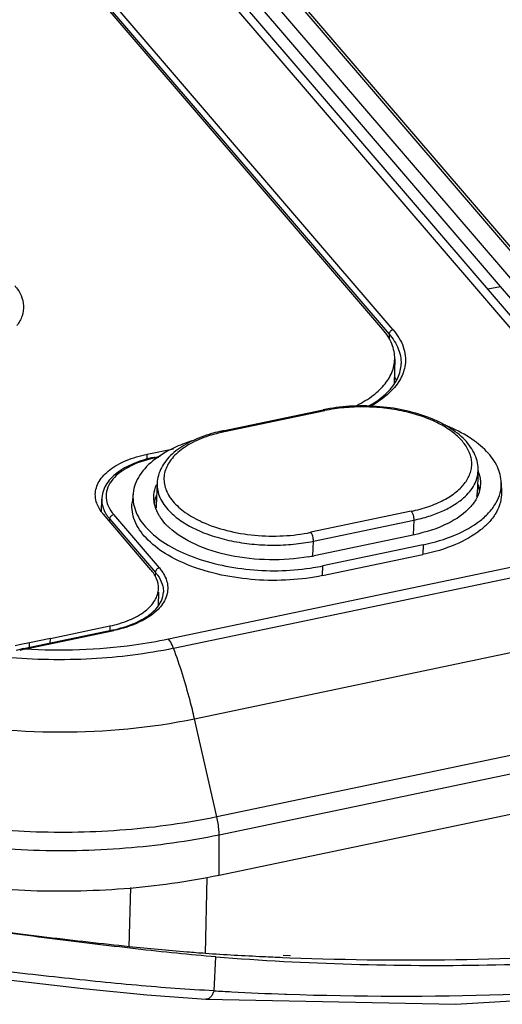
# Model space of a CAD drawing. Header units: inches. Extents: x 0 to 17, y 0 to 11.
# Tile 15 of 24: x 13.36 to 13.79, y 3.321 to 4.2. Entities that reach past the tile are written whole.
import ezdxf

# ---------------------------------------------------------------- set-up
doc = ezdxf.new("R2010")
doc.units = ezdxf.units.IN
doc.header["$LTSCALE"] = 0.935
doc.header["$MEASUREMENT"] = 0
doc.layers.get('0').update_dxf_attribs({"linetype": 'CONTINUOUS'})
doc.layers.add('1', color=7, linetype='CONTINUOUS')

msp = doc.modelspace()

# ---------------------------------------------------------------- linework, layer by layer
at = {"color": 7, "linetype": 'Continuous'}
for p, q in [((13.39332, 4.44058), (13.94176, 3.8005)), ((13.9414, 3.78347), (13.39297, 4.42355)), ((13.48092, 4.36648), (13.8902, 3.88882)), ((13.48079, 4.36313), (13.89007, 3.88546)), ((13.5258, 3.3666), (13.52726, 3.43455)), ((13.45792, 3.37266), (13.45944, 3.4254)), ((13.60168, 3.36468), (13.59515, 3.36485)), ((13.53348, 3.33337), (13.5352, 3.36362)), ((13.60106, 3.36259), (13.59455, 3.36285)), ((13.59661, 3.3304), (13.59792, 3.33035)), ((13.59662, 3.33042), (13.59794, 3.33038))]:
    msp.add_line(p, q, dxfattribs=at)
for points in [[(13.52613, 3.32581), (13.7486, 3.32155), (13.97944, 3.33509), (14.21286, 3.36659), (14.4477, 3.41575), (14.68279, 3.48236), (14.91651, 3.56603), (15.14347, 3.66452)], [(13.01912, 3.39946), (13.05302, 3.38663), (13.09576, 3.3764), (13.14351, 3.36842), (13.19502, 3.36156), (13.24917, 3.35503), (13.3042, 3.34855), (13.36049, 3.34193), (13.41689, 3.33553), (13.47353, 3.32982), (13.52617, 3.3258)]]:
    msp.add_lwpolyline(points, dxfattribs=at)
for points, knots in [([(13.59792, 3.33035), (13.85543, 3.3213), (14.18327, 3.35514), (14.5641, 3.45094), (14.82496, 3.53258), (15.0162, 3.61067), (15.14111, 3.66957)], [0, 0, 0, 0, 0.485381, 0.611879, 0.739852, 1, 1, 1, 1]), ([(13.53519, 3.36363), (13.52351, 3.36455), (13.49961, 3.36681), (13.45014, 3.37215), (13.38616, 3.38019), (13.30889, 3.38988), (13.23376, 3.39844), (13.16451, 3.40578), (13.10389, 3.41308), (13.05364, 3.4219), (13.02417, 3.43071), (13.01188, 3.43627)], [0, 0, 0, 0, 0.066456, 0.136048, 0.282088, 0.432, 0.577532, 0.710775, 0.826842, 0.923524, 1, 1, 1, 1]), ([(13.53347, 3.33338), (13.51043, 3.33448), (13.46285, 3.33806), (13.39027, 3.34563), (13.31609, 3.35408), (13.24358, 3.36279), (13.17593, 3.37127), (13.11571, 3.38014), (13.06474, 3.39049), (13.03445, 3.39987), (13.02146, 3.40549)], [0, 0, 0, 0, 0.13353, 0.276147, 0.422516, 0.565758, 0.698957, 0.817267, 0.918036, 1, 1, 1, 1]), ([(13.45792, 3.37266), (13.43343, 3.37522), (13.38391, 3.38101), (13.31013, 3.38996), (13.23852, 3.39824), (13.19197, 3.40358), (13.16976, 3.40638)], [0, 0, 0, 0, 0.254606, 0.515556, 0.768515, 1, 1, 1, 1]), ([(14.02318, 3.37841), (13.98765, 3.37449), (13.84737, 3.36149), (13.70611, 3.35852), (13.60106, 3.36259)], [0, 0, 0, 0, 0.253737, 1, 1, 1, 1]), ([(13.52582, 3.36664), (13.52035, 3.36701), (13.49769, 3.36869), (13.47507, 3.37087), (13.45792, 3.37266)], [0, 0, 0, 0, 0.24123, 1, 1, 1, 1]), ([(13.59455, 3.36285), (13.5888, 3.36309), (13.56588, 3.36411), (13.54296, 3.36544), (13.5258, 3.3666)], [0, 0, 0, 0, 0.250666, 1, 1, 1, 1]), ([(13.5352, 3.36362), (13.6156, 3.3573), (13.77908, 3.35273), (13.94226, 3.36288), (14.02443, 3.37147)], [0, 0, 0, 0, 0.49396, 1, 1, 1, 1]), ([(13.53346, 3.33338), (13.53309, 3.33229), (13.53221, 3.3303), (13.53051, 3.32778), (13.52845, 3.32614), (13.52688, 3.32578), (13.52617, 3.32581)], [0, 0, 0, 0, 0.308299, 0.583794, 0.810409, 1, 1, 1, 1]), ([(13.53346, 3.33338), (13.53871, 3.33307), (13.55975, 3.33189), (13.58081, 3.33096), (13.59661, 3.3304)], [0, 0, 0, 0, 0.249436, 1, 1, 1, 1])]:
    msp.add_open_spline(points, degree=3, knots=knots, dxfattribs=at)
at = {"layer": '1', "color": 7, "linetype": 'Continuous'}
for p, q in [((13.36112, 4.43382), (13.90955, 3.79375)), ((13.92695, 3.7849), (13.37852, 4.42498)), ((13.68393, 3.92338), (13.39253, 4.26348)), ((13.3949, 4.26301), (13.68958, 3.91909)), ((13.69311, 3.92305), (13.39843, 4.26697)), ((15.10308, 3.98457), (13.49295, 3.64695)), ((13.49737, 3.63887), (15.10749, 3.97649)), ((13.78886, 3.9615), (13.77765, 3.95915)), ((13.68958, 3.91909), (13.68948, 3.91439)), ((13.51606, 3.57605), (15.12619, 3.91367)), ((13.69458, 3.89688), (13.69409, 3.87545)), ((13.54143, 3.83289), (13.63088, 3.85165)), ((13.54284, 3.83215), (13.63229, 3.85091)), ((13.53079, 3.82904), (13.53072, 3.82902)), ((13.53079, 3.82903), (13.53072, 3.82902)), ((15.1462, 3.82615), (13.53608, 3.48853)), ((13.47391, 3.81203), (13.49745, 3.81697)), ((13.47376, 3.80742), (13.47391, 3.81203)), ((13.48005, 3.80923), (13.48546, 3.81036)), ((13.48094, 3.80876), (13.48428, 3.80946)), ((13.53798, 3.4726), (15.1481, 3.81022)), ((13.76891, 3.7971), (13.76812, 3.77694)), ((13.48276, 3.78607), (13.48197, 3.76592)), ((13.78959, 3.7865), (13.78978, 3.77809)), ((13.46132, 3.77713), (13.46047, 3.76876)), ((13.43314, 3.76116), (13.43334, 3.7718)), ((15.14809, 3.77392), (13.53797, 3.4363)), ((13.70923, 3.7611), (13.61978, 3.74235)), ((13.47719, 3.709), (13.43482, 3.75844)), ((13.44042, 3.75191), (13.44047, 3.75415)), ((13.44047, 3.75415), (13.4812, 3.70662)), ((13.48472, 3.71058), (13.444, 3.75811)), ((13.62204, 3.73444), (13.71149, 3.7532)), ((13.71149, 3.7532), (13.71097, 3.74001)), ((13.62153, 3.72133), (13.62204, 3.73444)), ((13.71206, 3.74023), (13.62261, 3.72148)), ((13.71982, 3.73118), (13.63037, 3.71243)), ((13.71982, 3.73118), (13.7197, 3.72253)), ((13.63025, 3.70378), (13.7197, 3.72253)), ((13.63025, 3.70378), (13.63037, 3.71243)), ((13.4812, 3.70662), (13.48111, 3.70264)), ((13.48383, 3.68889), (13.48356, 3.67692)), ((13.36362, 3.63859), (13.44313, 3.65526)), ((13.36451, 3.63812), (13.44403, 3.65479)), ((13.38762, 3.64771), (13.44058, 3.65882)), ((13.44058, 3.65882), (13.44045, 3.6547)), ((13.38762, 3.64771), (13.369, 3.64381)), ((13.38749, 3.64359), (13.38762, 3.64771)), ((13.36119, 3.64219), (13.35612, 3.64113)), ((13.36236, 3.63757), (13.36023, 3.63686)), ((13.369, 3.64381), (13.36119, 3.64219)), ((13.36449, 3.63812), (13.36236, 3.63757)), ((13.36362, 3.63859), (13.36361, 3.63858)), ((13.36887, 3.63969), (13.369, 3.64381)), ((13.53608, 3.48853), (13.51606, 3.57605)), ((13.53797, 3.4363), (13.53798, 3.4726))]:
    msp.add_line(p, q, dxfattribs=at)
msp.add_lwpolyline([(13.36361, 3.63858), (13.35837, 3.63729), (13.357, 3.6369)], dxfattribs=at)
for centre, radius, start, end in [((13.65716, 3.85941), 0.04318, 25.32323, 29.14593), ((13.5667, 3.70791), 0.12748, 106.51275, 107.14707), ((13.55798, 3.68687), 0.14403, 107.97631, 110.64409), ((13.50423, 3.69766), 0.11352, 101.84226, 102.22171), ((13.73896, 3.78527), 0.03213, 17.93673, 21.21351), ((13.51186, 3.77185), 0.03231, 154.3417, 156.46695), ((13.74073, 3.77762), 0.0294, 10.61389, 15.35474), ((13.74187, 3.77784), 0.02824, 7.04708, 10.60098), ((13.7425, 3.77792), 0.02761, 3.11628, 7.04232), ((13.50806, 3.7648), 0.02809, 164.02186, 173.15768), ((13.50924, 3.76448), 0.0293, 160.91483, 164.04621), ((13.51016, 3.76416), 0.03028, 158.1218, 160.91328), ((13.74138, 3.778), 0.02676, 352.33551, 357.73622), ((13.50861, 3.76487), 0.02666, 177.7442, 181.38154), ((13.59011, 3.87661), 0.1585, 280.04659, 281.83375), ((13.58979, 3.90808), 0.19982, 278.46821, 279.25426), ((13.59137, 3.89871), 0.19032, 279.23839, 281.82498)]:
    msp.add_arc(centre, radius, start, end, dxfattribs=at)
for points, knots in [([(13.35578, 3.9625), (13.35805, 3.95984), (13.36179, 3.95423), (13.36423, 3.94464), (13.3629, 3.93505), (13.35969, 3.92943), (13.35768, 3.92684)], [0, 0, 0, 0, 0.270223, 0.511959, 0.74716, 1, 1, 1, 1]), ([(13.69458, 3.89688), (13.69468, 3.90145), (13.69269, 3.91125), (13.68726, 3.91949), (13.68393, 3.92338)], [0, 0, 0, 0, 0.472034, 1, 1, 1, 1]), ([(13.69311, 3.92305), (13.69217, 3.92285), (13.69047, 3.92182), (13.6896, 3.91999), (13.68958, 3.91909)], [0, 0, 0, 0, 0.513249, 1, 1, 1, 1]), ([(13.68958, 3.91909), (13.69291, 3.9152), (13.69835, 3.90695), (13.70037, 3.89715), (13.70028, 3.89258)], [0, 0, 0, 0, 0.527941, 1, 1, 1, 1]), ([(13.69311, 3.92305), (13.69697, 3.91854), (13.70319, 3.90881), (13.70456, 3.89716), (13.70386, 3.8919)], [0, 0, 0, 0, 0.528417, 1, 1, 1, 1]), ([(13.65881, 3.85466), (13.66403, 3.85714), (13.67351, 3.86255), (13.68507, 3.87275), (13.69258, 3.8843), (13.69448, 3.89282), (13.69458, 3.89688)], [0, 0, 0, 0, 0.29905, 0.560727, 0.789944, 1, 1, 1, 1]), ([(13.68918, 3.86845), (13.6925, 3.87192), (13.69796, 3.87933), (13.7002, 3.88837), (13.70028, 3.89258)], [0, 0, 0, 0, 0.533326, 1, 1, 1, 1]), ([(13.70386, 3.8919), (13.70326, 3.88751), (13.70007, 3.87842), (13.69406, 3.87101), (13.69052, 3.86754)], [0, 0, 0, 0, 0.472205, 1, 1, 1, 1]), ([(13.67084, 3.85479), (13.67266, 3.85578), (13.67924, 3.85966), (13.68534, 3.86441), (13.68918, 3.86845)], [0, 0, 0, 0, 0.270826, 1, 1, 1, 1]), ([(13.69052, 3.86754), (13.6893, 3.86635), (13.68386, 3.86145), (13.6777, 3.85741), (13.67279, 3.85471)], [0, 0, 0, 0, 0.234106, 1, 1, 1, 1]), ([(13.76891, 3.7971), (13.76901, 3.79955), (13.76861, 3.80453), (13.76628, 3.81177), (13.76237, 3.81865), (13.75704, 3.82505), (13.75042, 3.83095), (13.74263, 3.83631), (13.73377, 3.84109), (13.72042, 3.84675), (13.70192, 3.85197), (13.67838, 3.85518), (13.65439, 3.8553), (13.63854, 3.85325), (13.63088, 3.85165)], [0, 0, 0, 0, 0.044659, 0.090264, 0.137775, 0.188037, 0.241684, 0.29906, 0.360221, 0.424973, 0.563383, 0.709533, 0.857219, 1, 1, 1, 1]), ([(13.63088, 3.85165), (13.63111, 3.85169), (13.63151, 3.85159), (13.63195, 3.85127), (13.63218, 3.85104), (13.63229, 3.85091)], [0, 0, 0, 0, 0.419112, 0.685702, 1, 1, 1, 1]), ([(13.70923, 3.7611), (13.71453, 3.76222), (13.72456, 3.76491), (13.73817, 3.77066), (13.74775, 3.77677), (13.75384, 3.7823), (13.75746, 3.78655), (13.76025, 3.79101), (13.76217, 3.79562), (13.7632, 3.80035), (13.76332, 3.80515), (13.76252, 3.80994), (13.7602, 3.81644), (13.75486, 3.82437), (13.74551, 3.83273), (13.73342, 3.84004), (13.71902, 3.84607), (13.70281, 3.85059), (13.6854, 3.85345), (13.66745, 3.85454), (13.64962, 3.85381), (13.63795, 3.85209), (13.63229, 3.85091)], [0, 0, 0, 0, 0.071802, 0.137192, 0.195226, 0.221482, 0.246009, 0.269029, 0.290875, 0.311982, 0.332864, 0.354055, 0.37606, 0.423964, 0.478832, 0.541197, 0.610462, 0.685277, 0.763802, 0.843915, 0.923376, 1, 1, 1, 1]), ([(13.52912, 3.82972), (13.52276, 3.82776), (13.51368, 3.82417), (13.5029, 3.81772), (13.49615, 3.81242), (13.4906, 3.80655), (13.48637, 3.80014), (13.48361, 3.79327), (13.48286, 3.78846), (13.48276, 3.78607)], [0, 0, 0, 0, 0.294936, 0.429602, 0.555716, 0.674129, 0.786325, 0.894225, 1, 1, 1, 1]), ([(13.54143, 3.83289), (13.54049, 3.83269), (13.53681, 3.83188), (13.53316, 3.83093), (13.53047, 3.83013)], [0, 0, 0, 0, 0.253964, 1, 1, 1, 1]), ([(13.54284, 3.83215), (13.5418, 3.83193), (13.53775, 3.83103), (13.53374, 3.82995), (13.53079, 3.82904)], [0, 0, 0, 0, 0.255179, 1, 1, 1, 1]), ([(13.54284, 3.83215), (13.54273, 3.83228), (13.5425, 3.83251), (13.54206, 3.83284), (13.54166, 3.83294), (13.54143, 3.83289)], [0, 0, 0, 0, 0.314298, 0.580888, 1, 1, 1, 1]), ([(13.78959, 3.78651), (13.78948, 3.79142), (13.78672, 3.80192), (13.77638, 3.8158), (13.76076, 3.82799), (13.7481, 3.83434), (13.74114, 3.83722)], [0, 0, 0, 0, 0.199826, 0.426952, 0.693354, 1, 1, 1, 1]), ([(13.5072, 3.82165), (13.50469, 3.82071), (13.49547, 3.81691), (13.48668, 3.81198), (13.48088, 3.80756)], [0, 0, 0, 0, 0.268823, 1, 1, 1, 1]), ([(13.53072, 3.82902), (13.52501, 3.82723), (13.51686, 3.82403), (13.5072, 3.81836), (13.50119, 3.81381), (13.49628, 3.80889), (13.49252, 3.80364), (13.48999, 3.79813), (13.48875, 3.79243), (13.48884, 3.78665), (13.49024, 3.7809), (13.49291, 3.77528), (13.4968, 3.76985), (13.50184, 3.76468), (13.51031, 3.75799), (13.51772, 3.75393), (13.52299, 3.75154)], [0, 0, 0, 0, 0.156021, 0.226505, 0.291679, 0.351724, 0.407186, 0.459041, 0.508693, 0.557862, 0.608341, 0.661727, 0.719228, 0.781618, 0.849262, 1, 1, 1, 1]), ([(13.42764, 3.77631), (13.42769, 3.77826), (13.42834, 3.78226), (13.43194, 3.79021), (13.44082, 3.79922), (13.45575, 3.80724), (13.46751, 3.81069), (13.47391, 3.81203)], [0, 0, 0, 0, 0.093738, 0.191982, 0.415106, 0.685432, 1, 1, 1, 1]), ([(13.48005, 3.80923), (13.47369, 3.8079), (13.46195, 3.80444), (13.44689, 3.79622), (13.43631, 3.78534), (13.43343, 3.77613), (13.43334, 3.7718)], [0, 0, 0, 0, 0.304476, 0.569947, 0.796905, 1, 1, 1, 1]), ([(13.4802, 3.8086), (13.47212, 3.80685), (13.46073, 3.80315), (13.44821, 3.79505), (13.44164, 3.78837), (13.4377, 3.78089), (13.43676, 3.77289), (13.43897, 3.76496), (13.44211, 3.76032), (13.444, 3.75811)], [0, 0, 0, 0, 0.32303, 0.459887, 0.579524, 0.685255, 0.7843, 0.886431, 1, 1, 1, 1]), ([(13.48088, 3.80756), (13.4756, 3.80354), (13.46658, 3.79476), (13.46189, 3.78278), (13.46132, 3.77714)], [0, 0, 0, 0, 0.539146, 1, 1, 1, 1]), ([(13.48094, 3.80876), (13.48087, 3.80884), (13.48064, 3.80909), (13.48028, 3.80928), (13.48005, 3.80923)], [0, 0, 0, 0, 0.316725, 1, 1, 1, 1]), ([(13.75599, 3.77312), (13.75793, 3.77483), (13.76143, 3.77839), (13.76552, 3.78435), (13.76812, 3.79062), (13.76883, 3.79497), (13.76891, 3.7971)], [0, 0, 0, 0, 0.277368, 0.532534, 0.770854, 1, 1, 1, 1]), ([(13.76953, 3.79516), (13.76984, 3.79421), (13.77086, 3.79045), (13.77111, 3.78646), (13.77082, 3.78357)], [0, 0, 0, 0, 0.255886, 1, 1, 1, 1]), ([(13.48276, 3.78607), (13.48268, 3.78395), (13.48304, 3.77958), (13.48513, 3.77315), (13.4887, 3.76691), (13.49188, 3.7631), (13.49367, 3.76125)], [0, 0, 0, 0, 0.229288, 0.467682, 0.722806, 1, 1, 1, 1]), ([(13.71982, 3.73118), (13.72967, 3.73325), (13.74768, 3.73855), (13.76759, 3.74944), (13.7792, 3.76016), (13.78526, 3.76849), (13.78892, 3.77736), (13.78966, 3.78352), (13.78959, 3.78651)], [0, 0, 0, 0, 0.315491, 0.585455, 0.702369, 0.808337, 0.906135, 1, 1, 1, 1]), ([(13.46132, 3.77714), (13.46081, 3.77206), (13.46245, 3.76089), (13.47232, 3.74585), (13.4882, 3.73272), (13.50919, 3.72186), (13.5342, 3.71378), (13.56185, 3.70891), (13.59057, 3.70753), (13.60979, 3.70903), (13.61921, 3.71043)], [0, 0, 0, 0, 0.080952, 0.171889, 0.279449, 0.404677, 0.544847, 0.694987, 0.848884, 1, 1, 1, 1]), ([(13.47981, 3.77275), (13.47978, 3.77376), (13.47992, 3.77786), (13.481, 3.78192), (13.48224, 3.78475)], [0, 0, 0, 0, 0.247072, 1, 1, 1, 1]), ([(13.78978, 3.7781), (13.78984, 3.77509), (13.78911, 3.7689), (13.78543, 3.76), (13.77934, 3.75163), (13.76768, 3.74087), (13.74768, 3.72993), (13.72959, 3.72461), (13.7197, 3.72253)], [0, 0, 0, 0, 0.093864, 0.191663, 0.297635, 0.414552, 0.684514, 1, 1, 1, 1]), ([(13.77082, 3.78357), (13.77063, 3.78176), (13.77014, 3.77934), (13.76936, 3.77703), (13.76914, 3.77645)], [0, 0, 0, 0, 0.746004, 1, 1, 1, 1]), ([(13.42927, 3.76743), (13.42899, 3.76815), (13.42801, 3.77102), (13.42759, 3.77407), (13.42764, 3.77631)], [0, 0, 0, 0, 0.257568, 1, 1, 1, 1]), ([(13.43334, 3.7718), (13.43333, 3.77079), (13.43354, 3.76659), (13.435, 3.76251), (13.43655, 3.75973)], [0, 0, 0, 0, 0.241755, 1, 1, 1, 1]), ([(13.63025, 3.70378), (13.6206, 3.70175), (13.6006, 3.69918), (13.57033, 3.69937), (13.54068, 3.70348), (13.51352, 3.71123), (13.49049, 3.72218), (13.47292, 3.73571), (13.46343, 3.74936), (13.46034, 3.7606), (13.46021, 3.7661), (13.46047, 3.76876)], [0, 0, 0, 0, 0.146966, 0.299334, 0.449911, 0.591678, 0.718798, 0.827745, 0.919033, 0.960161, 1, 1, 1, 1]), ([(13.48086, 3.76571), (13.4807, 3.76629), (13.48013, 3.76859), (13.47984, 3.77097), (13.47981, 3.77275)], [0, 0, 0, 0, 0.253824, 1, 1, 1, 1]), ([(13.71149, 3.7532), (13.716, 3.75414), (13.72465, 3.75637), (13.73671, 3.76087), (13.74721, 3.76633), (13.75332, 3.77076), (13.75599, 3.77312)], [0, 0, 0, 0, 0.280812, 0.542748, 0.782929, 1, 1, 1, 1]), ([(13.76914, 3.77645), (13.76878, 3.77549), (13.76709, 3.77156), (13.76463, 3.76798), (13.76251, 3.76551)], [0, 0, 0, 0, 0.238818, 1, 1, 1, 1]), ([(13.43482, 3.75844), (13.43422, 3.75915), (13.43202, 3.76191), (13.43022, 3.76501), (13.42927, 3.76743)], [0, 0, 0, 0, 0.264176, 1, 1, 1, 1]), ([(13.43655, 3.75973), (13.43681, 3.75925), (13.43798, 3.7573), (13.43935, 3.75546), (13.44047, 3.75415)], [0, 0, 0, 0, 0.24161, 1, 1, 1, 1]), ([(13.48623, 3.75469), (13.48561, 3.75557), (13.48337, 3.759), (13.48167, 3.7628), (13.48086, 3.76571)], [0, 0, 0, 0, 0.262655, 1, 1, 1, 1]), ([(13.49367, 3.76125), (13.49672, 3.75807), (13.50403, 3.75209), (13.517, 3.74478), (13.53222, 3.7388), (13.54915, 3.73434), (13.56722, 3.73157), (13.58578, 3.73059), (13.60417, 3.73142), (13.61621, 3.73322), (13.62204, 3.73444)], [0, 0, 0, 0, 0.097329, 0.207109, 0.328095, 0.457939, 0.593579, 0.731542, 0.868193, 1, 1, 1, 1]), ([(13.70923, 3.7611), (13.70961, 3.76066), (13.71027, 3.75952), (13.71098, 3.75757), (13.71143, 3.7554), (13.71152, 3.75391), (13.71149, 3.7532)], [0, 0, 0, 0, 0.208871, 0.467084, 0.742777, 1, 1, 1, 1]), ([(13.76251, 3.76551), (13.75696, 3.75907), (13.74069, 3.74809), (13.72237, 3.7424), (13.71206, 3.74023)], [0, 0, 0, 0, 0.446646, 1, 1, 1, 1]), ([(13.44047, 3.75415), (13.44049, 3.75506), (13.44136, 3.75689), (13.44306, 3.75792), (13.444, 3.75811)], [0, 0, 0, 0, 0.486751, 1, 1, 1, 1]), ([(13.49351, 3.74651), (13.4928, 3.74715), (13.49018, 3.74969), (13.48779, 3.75249), (13.48623, 3.75469)], [0, 0, 0, 0, 0.261296, 1, 1, 1, 1]), ([(13.52299, 3.75154), (13.53003, 3.74836), (13.54538, 3.74325), (13.56975, 3.73919), (13.59497, 3.73861), (13.61171, 3.74066), (13.61978, 3.74235)], [0, 0, 0, 0, 0.235057, 0.489308, 0.749106, 1, 1, 1, 1]), ([(13.61776, 3.72054), (13.60626, 3.7185), (13.58268, 3.71682), (13.54834, 3.72051), (13.51775, 3.72985), (13.50022, 3.74031), (13.49351, 3.74651)], [0, 0, 0, 0, 0.268467, 0.539795, 0.789878, 1, 1, 1, 1]), ([(13.62204, 3.73444), (13.62207, 3.73516), (13.62198, 3.73665), (13.62153, 3.73881), (13.62082, 3.74076), (13.62016, 3.74191), (13.61978, 3.74235)], [0, 0, 0, 0, 0.257223, 0.532916, 0.791129, 1, 1, 1, 1]), ([(13.48391, 3.69227), (13.48397, 3.69515), (13.48272, 3.70134), (13.47929, 3.70655), (13.47719, 3.709)], [0, 0, 0, 0, 0.472034, 1, 1, 1, 1]), ([(13.48472, 3.71058), (13.48379, 3.71039), (13.48209, 3.70936), (13.48122, 3.70753), (13.4812, 3.70662)], [0, 0, 0, 0, 0.513249, 1, 1, 1, 1]), ([(13.48472, 3.71058), (13.48756, 3.70727), (13.49208, 3.70003), (13.4925, 3.69134), (13.49165, 3.68754)], [0, 0, 0, 0, 0.527914, 1, 1, 1, 1]), ([(13.4812, 3.70662), (13.48189, 3.70581), (13.48439, 3.70265), (13.48633, 3.69902), (13.48724, 3.69621)], [0, 0, 0, 0, 0.266214, 1, 1, 1, 1]), ([(13.44058, 3.65882), (13.44658, 3.66007), (13.45759, 3.66331), (13.47157, 3.67081), (13.47989, 3.67926), (13.48326, 3.68669), (13.48387, 3.69044), (13.48391, 3.69227)], [0, 0, 0, 0, 0.314568, 0.584894, 0.808018, 0.906262, 1, 1, 1, 1]), ([(13.48724, 3.69621), (13.48743, 3.69561), (13.48809, 3.69325), (13.48837, 3.69077), (13.48833, 3.68895)], [0, 0, 0, 0, 0.255404, 1, 1, 1, 1]), ([(13.44313, 3.65526), (13.44644, 3.65595), (13.4528, 3.65756), (13.463, 3.66118), (13.4729, 3.66622), (13.48147, 3.67308), (13.48692, 3.68072), (13.48828, 3.68634), (13.48833, 3.68895)], [0, 0, 0, 0, 0.168803, 0.326927, 0.539643, 0.720191, 0.870127, 1, 1, 1, 1]), ([(13.49165, 3.68754), (13.49137, 3.68631), (13.48976, 3.68114), (13.48651, 3.6766), (13.48362, 3.67365)], [0, 0, 0, 0, 0.234444, 1, 1, 1, 1]), ([(13.48362, 3.67365), (13.47896, 3.66889), (13.46618, 3.66081), (13.45196, 3.65645), (13.44403, 3.65479)], [0, 0, 0, 0, 0.451266, 1, 1, 1, 1]), ([(13.44313, 3.65526), (13.4432, 3.65527), (13.44356, 3.65527), (13.44385, 3.655), (13.44403, 3.65479)], [0, 0, 0, 0, 0.202357, 1, 1, 1, 1]), ([(13.49295, 3.64695), (13.48276, 3.64482), (13.44037, 3.63759), (13.39704, 3.63621), (13.36451, 3.63812)], [0, 0, 0, 0, 0.242101, 1, 1, 1, 1]), ([(13.49737, 3.63887), (13.49706, 3.63969), (13.49589, 3.64253), (13.49438, 3.64527), (13.49295, 3.64695)], [0, 0, 0, 0, 0.283789, 1, 1, 1, 1]), ([(13.49737, 3.63887), (13.4733, 3.63382), (13.4234, 3.62764), (13.37317, 3.62856), (13.3478, 3.63081)], [0, 0, 0, 0, 0.491166, 1, 1, 1, 1]), ([(13.36451, 3.63812), (13.36445, 3.6382), (13.36422, 3.63844), (13.36386, 3.63862), (13.36362, 3.63858)], [0, 0, 0, 0, 0.300573, 1, 1, 1, 1]), ([(13.51606, 3.57605), (13.51482, 3.5815), (13.50961, 3.60272), (13.50307, 3.62363), (13.49737, 3.63887)], [0, 0, 0, 0, 0.255401, 1, 1, 1, 1]), ([(13.2741, 3.5762), (13.31423, 3.56813), (13.39546, 3.56057), (13.4768, 3.56787), (13.51606, 3.57605)], [0, 0, 0, 0, 0.505089, 1, 1, 1, 1]), ([(13.53608, 3.48853), (13.5093, 3.48291), (13.4539, 3.47521), (13.36958, 3.47355), (13.28557, 3.48151), (13.23084, 3.49334), (13.20451, 3.50094)], [0, 0, 0, 0, 0.245245, 0.499709, 0.754321, 1, 1, 1, 1]), ([(13.53798, 3.4726), (13.53798, 3.47387), (13.5378, 3.47922), (13.53699, 3.48455), (13.53608, 3.48853)], [0, 0, 0, 0, 0.237297, 1, 1, 1, 1]), ([(13.19786, 3.48623), (13.22479, 3.47828), (13.28085, 3.46588), (13.367, 3.45743), (13.45358, 3.45896), (13.51048, 3.46683), (13.53798, 3.4726)], [0, 0, 0, 0, 0.245264, 0.499878, 0.754556, 1, 1, 1, 1]), ([(13.53797, 3.4363), (13.51009, 3.43045), (13.45241, 3.4225), (13.36465, 3.42102), (13.27737, 3.42972), (13.22062, 3.4424), (13.19337, 3.45053)], [0, 0, 0, 0, 0.24554, 0.500315, 0.754929, 1, 1, 1, 1])]:
    msp.add_open_spline(points, degree=3, knots=knots, dxfattribs=at)

doc.saveas('drawing.dxf')
